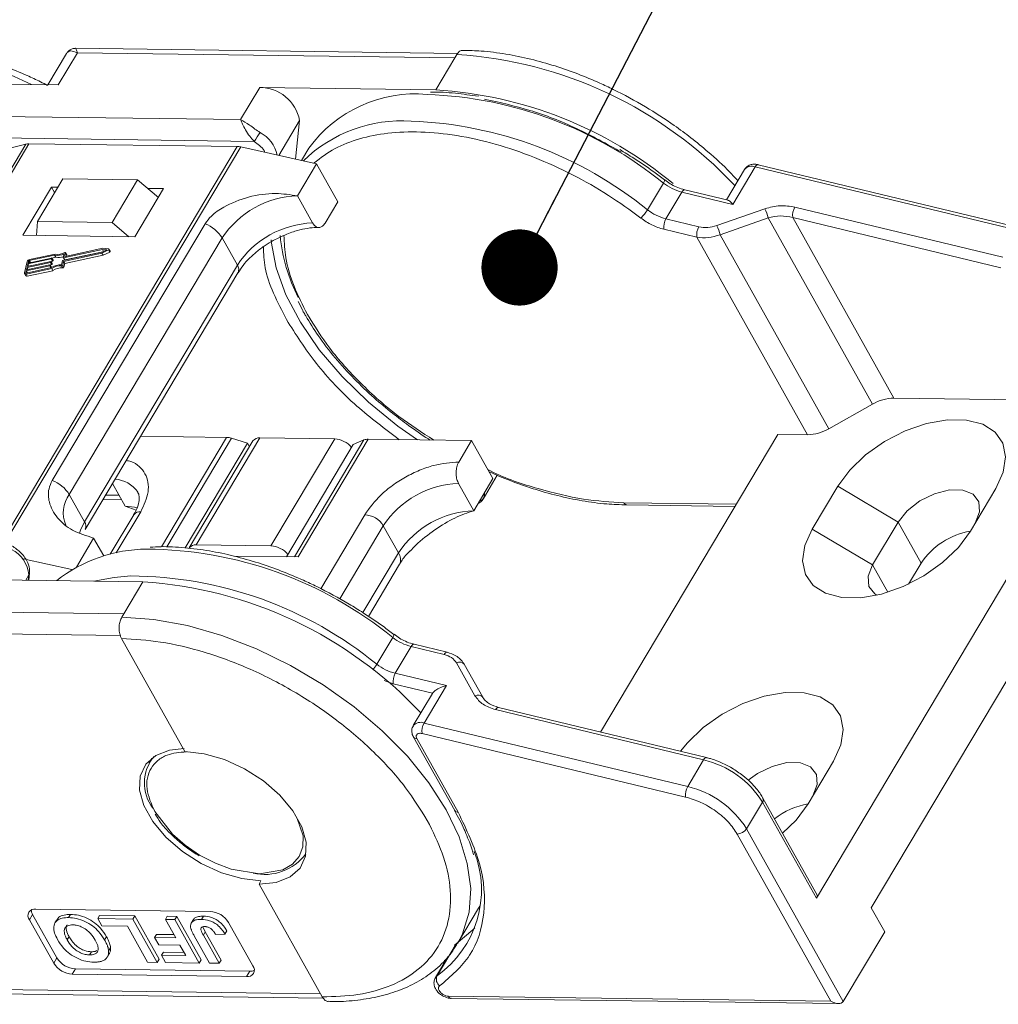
# Model space of a CAD drawing. Header units: millimetres. Extents: x 3117 to 4040, y -135 to 518.
# Tile 37 of 38: x 3873 to 3937, y 332 to 396. Entities that reach past the tile are written whole.
import ezdxf

# ---------------------------------------------------------------- set-up
doc = ezdxf.new("R2010")
doc.units = ezdxf.units.MM
doc.styles.get("Standard").update_dxf_attribs({"font": '仿宋_GB2312.ttf', "width": 0.8})
doc.dimstyles.new('ISO-25.1', dxfattribs={"dimtxt": 6, "dimasz": 5, "dimexe": 3.5, "dimexo": 0.625, "dimgap": 1.5, "dimtad": 1, "dimtoh": 1, "dimdsep": 46, "dimtxsty": 'Standard', "dimcen": 2.5, "dimadec": 0, "dimazin": 0, "dimtfac": 1, "dimtmove": 0, "dimatfit": 3, "dimfxl": 0, "dimarcsym": 0})

msp = doc.modelspace()

# ---------------------------------------------------------------- linework, layer by layer
at = {"color": 7, "linetype": 'Continuous', "lineweight": 15}
for p, q in [((3901.98, 393.906), (3876.925, 394.237)), ((3876.327, 393.893), (3875.109, 391.846)), ((3875.786, 391.838), (3877.039, 393.942)), ((3877.039, 393.942), (3901.795, 393.616)), ((3901.795, 393.616), (3900.542, 391.511)), ((3901.92, 393.826), (3901.795, 393.616)), ((3862.988, 392.006), (3875.786, 391.838)), ((3888.994, 391.663), (3887.741, 389.559)), ((3900.542, 391.511), (3888.994, 391.663)), ((3887.741, 389.559), (3861.735, 389.902)), ((3890.24, 387.214), (3891.605, 389.507)), ((3891.605, 389.507), (3891.344, 386.969)), ((3888.635, 388.132), (3861.716, 388.487)), ((3873.662, 387.951), (3858.19, 361.957)), ((3858.376, 361.954), (3873.863, 387.974)), ((3869.862, 386.966), (3873.662, 387.951)), ((3887.523, 387.794), (3872.033, 361.769)), ((3872.265, 361.745), (3887.752, 387.766)), ((3873.863, 387.974), (3887.523, 387.794)), ((3887.752, 387.766), (3892.721, 386.664)), ((3892.216, 387.678), (3891.742, 386.881)), ((3892.721, 386.664), (3891.468, 384.559)), ((3892.721, 386.664), (3894.117, 384.17)), ((3920.033, 383.997), (3921.495, 386.453)), ((3921.495, 386.453), (3938.776, 382.285)), ((3938.966, 382.431), (3921.685, 386.6)), ((3876.091, 385.682), (3874.421, 382.875)), ((3880.989, 385.617), (3876.091, 385.682)), ((3920.781, 386.286), (3919.596, 384.295)), ((3875.349, 385.126), (3873.47, 381.968)), ((3875.757, 385.12), (3875.349, 385.126)), ((3875.349, 385.126), (3875.548, 384.77)), ((3879.319, 382.811), (3880.989, 385.617)), ((3880.817, 381.871), (3882.696, 385.029)), ((3880.989, 385.617), (3882.353, 384.451)), ((3882.696, 385.029), (3881.661, 385.042)), ((3914.423, 383.643), (3915.467, 385.397)), ((3915.538, 385.604), (3915.543, 385.599)), ((3915.91, 385.351), (3915.555, 385.615)), ((3892.465, 382.778), (3891.468, 384.559)), ((3915.635, 383.052), (3916.679, 384.806)), ((3916.679, 384.806), (3920.033, 383.997)), ((3919.707, 384.268), (3916.869, 384.953)), ((3893.282, 382.767), (3894.117, 384.17)), ((3937.732, 380.531), (3924.089, 383.821)), ((3922.127, 383.707), (3918.973, 382.6)), ((3919.187, 382.008), (3922.341, 383.116)), ((3922.341, 383.116), (3929.187, 370.887)), ((3923.953, 383.131), (3930.586, 371.283)), ((3937.596, 379.84), (3923.953, 383.131)), ((3874.421, 382.875), (3874.365, 381.957)), ((3879.319, 382.811), (3874.421, 382.875)), ((3885.414, 382.725), (3875.392, 365.886)), ((3880.411, 381.877), (3879.319, 382.811)), ((3917.796, 382.531), (3915.635, 383.052)), ((3873.47, 381.968), (3880.817, 381.871)), ((3876.51, 364.957), (3886.532, 381.796)), ((3887.529, 380.015), (3886.532, 381.796)), ((3915.499, 382.362), (3917.66, 381.841)), ((3917.66, 381.841), (3924.915, 368.883)), ((3926.314, 369.279), (3919.187, 382.008)), ((3875.544, 380.671), (3873.889, 380.315)), ((3875.586, 380.74), (3873.904, 380.379)), ((3875.363, 380.473), (3875.624, 380.529)), ((3875.624, 380.529), (3875.544, 380.671)), ((3876.086, 380.307), (3878.641, 380.856)), ((3876.114, 380.508), (3876.173, 380.753)), ((3876.115, 380.501), (3876.195, 380.359)), ((3878.686, 381.046), (3876.132, 380.497)), ((3876.212, 380.355), (3876.132, 380.497)), ((3876.135, 380.257), (3878.643, 380.796)), ((3876.212, 380.355), (3878.715, 380.893)), ((3876.269, 380.819), (3876.214, 380.59)), ((3876.214, 380.115), (3878.723, 380.654)), ((3876.221, 380.579), (3876.214, 380.59)), ((3878.719, 381.113), (3876.232, 380.579)), ((3876.348, 380.69), (3876.268, 380.833)), ((3876.269, 380.819), (3876.349, 380.677)), ((3876.331, 380.6), (3876.349, 380.677)), ((3878.641, 380.856), (3878.963, 381.015)), ((3878.643, 380.796), (3879.081, 381.013)), ((3878.723, 380.654), (3878.643, 380.796)), ((3878.963, 381.015), (3878.686, 381.046)), ((3878.76, 380.915), (3878.686, 381.046)), ((3879.095, 381.071), (3878.719, 381.113)), ((3878.723, 380.654), (3879.161, 380.871)), ((3879.081, 381.013), (3879.161, 380.871)), ((3879.192, 380.919), (3879.112, 381.062)), ((3873.754, 380.256), (3873.572, 379.496)), ((3875.224, 379.971), (3873.687, 379.641)), ((3873.691, 379.492), (3875.346, 379.848)), ((3873.702, 379.704), (3875.239, 380.035)), ((3873.74, 379.863), (3873.702, 379.704)), ((3875.277, 380.193), (3873.74, 379.863)), ((3873.815, 379.729), (3873.74, 379.863)), ((3873.755, 379.926), (3875.292, 380.257)), ((3873.793, 380.085), (3873.755, 379.926)), ((3875.33, 380.415), (3873.793, 380.085)), ((3873.868, 379.95), (3873.793, 380.085)), ((3873.808, 380.148), (3875.345, 380.478)), ((3873.839, 380.275), (3873.808, 380.148)), ((3873.899, 380.167), (3873.839, 380.275)), ((3873.889, 380.315), (3873.964, 380.181)), ((3875.299, 379.837), (3875.224, 379.971)), ((3875.256, 380.023), (3875.249, 379.992)), ((3875.329, 379.849), (3875.249, 379.992)), ((3875.336, 379.888), (3875.256, 380.03)), ((3875.336, 379.881), (3875.256, 380.023)), ((3875.257, 380.029), (3875.357, 380.051)), ((3875.357, 380.051), (3875.277, 380.193)), ((3875.31, 380.245), (3875.302, 380.214)), ((3875.382, 380.071), (3875.302, 380.214)), ((3875.389, 380.11), (3875.309, 380.252)), ((3875.31, 380.251), (3875.41, 380.272)), ((3875.389, 380.103), (3875.31, 380.245)), ((3875.329, 379.849), (3875.336, 379.881)), ((3875.41, 380.272), (3875.33, 380.415)), ((3875.363, 380.467), (3875.355, 380.435)), ((3875.435, 380.293), (3875.355, 380.435)), ((3875.442, 380.331), (3875.362, 380.474)), ((3875.443, 380.324), (3875.363, 380.467)), ((3875.382, 380.071), (3875.389, 380.103)), ((3875.435, 380.293), (3875.443, 380.324)), ((3876.003, 380.042), (3876.061, 380.287)), ((3876.008, 379.971), (3876.088, 379.828)), ((3876.076, 380.012), (3876.135, 380.257)), ((3876.156, 379.87), (3876.076, 380.012)), ((3876.214, 380.115), (3876.135, 380.257)), ((3876.156, 379.87), (3876.214, 380.115)), ((3887.529, 380.015), (3877.507, 363.176)), ((3873.576, 379.455), (3873.656, 379.312)), ((3873.687, 379.641), (3873.656, 379.514)), ((3873.656, 379.514), (3873.669, 379.492)), ((3873.676, 379.428), (3875.358, 379.79)), ((3873.756, 379.286), (3873.676, 379.428)), ((3873.762, 379.507), (3873.687, 379.641)), ((3873.756, 379.286), (3875.438, 379.647)), ((3875.438, 379.647), (3875.358, 379.79)), ((3877.55, 362.676), (3887.572, 379.514)), ((3891.527, 377.632), (3891.793, 377.088)), ((3945.132, 371.445), (3925.506, 338.469)), ((3926.314, 369.279), (3929.187, 370.887)), ((3930.586, 371.283), (3944.515, 371.099)), ((3911.346, 349.378), (3922.971, 368.909)), ((3924.915, 368.883), (3922.971, 368.909)), ((3881.185, 368.782), (3886.815, 368.708)), ((3886.815, 368.708), (3882.546, 361.535)), ((3882.901, 361.52), (3887.147, 368.653)), ((3888.192, 368.336), (3884.103, 361.465)), ((3888.553, 368.478), (3884.377, 361.462)), ((3884.837, 361.663), (3889.013, 368.679)), ((3888.192, 368.336), (3887.147, 368.653)), ((3888.326, 368.097), (3888.192, 368.336)), ((3889.013, 368.679), (3893.912, 368.614)), ((3893.912, 368.614), (3889.736, 361.598)), ((3890.747, 360.878), (3895.132, 368.244)), ((3895.835, 368.538), (3891.272, 360.871)), ((3891.516, 360.868), (3896.11, 368.585)), ((3895.835, 368.538), (3895.132, 368.244)), ((3896.11, 368.585), (3902.892, 368.496)), ((3902.892, 368.496), (3902.057, 367.093)), ((3902.892, 368.496), (3904.288, 366.002)), ((3879.343, 365.688), (3880.176, 364.199)), ((3903.035, 363.897), (3902.038, 365.678)), ((3903.035, 363.897), (3904.288, 366.002)), ((3903.643, 364.655), (3904.577, 366.224)), ((3926.906, 365.498), (3925.235, 362.691)), ((3930.855, 363.147), (3926.906, 365.498)), ((3945.388, 365.198), (3929.102, 337.836)), ((3935.604, 362.555), (3937.274, 365.361)), ((3876.51, 364.957), (3877.507, 363.176)), ((3878.714, 364.632), (3879.943, 364.616)), ((3878.887, 364.923), (3879.778, 364.911)), ((3920.244, 364.328), (3912.87, 364.425)), ((3879.583, 361.129), (3881.192, 363.832)), ((3880.176, 364.199), (3880.884, 363.945)), ((3913.072, 364.276), (3920.158, 364.182)), ((3880.731, 363.631), (3879.189, 361.04)), ((3895.887, 363.638), (3892.997, 358.783)), ((3930.855, 363.147), (3929.185, 360.341)), ((3932.362, 360.456), (3930.855, 363.147)), ((3894.242, 358.109), (3897.102, 362.915)), ((3898.1, 361.134), (3897.102, 362.915)), ((3925.235, 362.691), (3929.185, 360.341)), ((3876.972, 360.204), (3878.105, 362.108)), ((3878.105, 362.108), (3878.766, 360.928)), ((3889.736, 361.598), (3884.837, 361.663)), ((3898.1, 361.134), (3895.766, 357.213)), ((3873.48, 360.751), (3876.685, 360.04)), ((3887.298, 360.923), (3891.516, 360.868)), ((3873.852, 359.336), (3873.901, 359.821)), ((3896.13, 356.965), (3898.164, 360.383)), ((3929.185, 360.341), (3930.187, 358.55)), ((3931.544, 359.081), (3932.362, 360.456)), ((3869.785, 359.39), (3881.333, 359.237)), ((3873.649, 359.339), (3873.857, 359.689)), ((3873.857, 359.689), (3873.821, 359.336)), ((3881.333, 359.237), (3880.08, 357.133)), ((3880.08, 357.133), (3855.324, 357.459)), ((3880.08, 357.133), (3879.955, 356.922)), ((3854.392, 356.057), (3879.85, 355.721)), ((3879.936, 355.508), (3884.085, 348.098)), ((3896.675, 353.825), (3897.719, 355.579)), ((3897.796, 355.781), (3897.791, 355.785)), ((3898.163, 355.533), (3897.807, 355.797)), ((3897.887, 353.234), (3898.931, 354.988)), ((3898.931, 354.988), (3901.093, 354.467)), ((3901.283, 354.614), (3899.121, 355.135)), ((3901.903, 353.919), (3903.112, 351.759)), ((3903.621, 351.664), (3902.412, 353.824)), ((3897.751, 352.544), (3897.159, 352.76)), ((3901.241, 352.425), (3897.887, 353.234)), ((3900.329, 351.922), (3897.751, 352.544)), ((3899.78, 349.97), (3901.241, 352.425)), ((3900.319, 351.907), (3899.066, 349.802)), ((3900.319, 351.907), (3900.329, 351.922)), ((3904.462, 350.846), (3918.106, 347.555)), ((3918.296, 347.702), (3904.653, 350.993)), ((3917.062, 345.801), (3899.78, 349.97)), ((3899.081, 349.052), (3901.786, 344.22)), ((3899.309, 348.945), (3902.014, 344.113)), ((3916.926, 345.111), (3899.644, 349.279)), ((3881.927, 347.673), (3881.739, 347.356)), ((3918.106, 347.555), (3917.062, 345.801)), ((3918.3, 347.701), (3918.296, 347.702)), ((3924.955, 344.664), (3926.625, 347.47)), ((3925.534, 338.719), (3921.998, 345.035)), ((3920.926, 343.031), (3921.97, 344.785)), ((3921.97, 344.785), (3925.506, 338.469)), ((3927.265, 331.708), (3920.926, 343.031)), ((3920.309, 342.686), (3926.448, 331.719)), ((3891.965, 341.27), (3892.028, 341.376)), ((3889.076, 339.616), (3888.951, 339.406)), ((3888.951, 339.406), (3893.099, 331.996)), ((3903.431, 337.956), (3903.351, 337.818)), ((3873.895, 337.058), (3874.104, 337.409)), ((3874.104, 337.409), (3875.7, 334.559)), ((3885.743, 337.609), (3874.313, 337.76)), ((3876.591, 337.413), (3876.466, 337.202)), ((3878.375, 337.141), (3878.5, 337.351)), ((3878.5, 337.351), (3880.803, 337.321)), ((3880.803, 337.321), (3880.678, 337.11)), ((3880.803, 337.321), (3882.398, 334.471)), ((3882.813, 337.082), (3882.938, 337.293)), ((3882.938, 337.293), (3883.566, 337.284)), ((3883.566, 337.284), (3883.441, 337.074)), ((3883.566, 337.284), (3885.162, 334.434)), ((3885.3, 337.298), (3885.175, 337.087)), ((3901.973, 335.503), (3903.351, 337.818)), ((3929.102, 337.836), (3929.979, 336.268)), ((3873.895, 337.058), (3875.491, 334.208)), ((3875.696, 337.062), (3875.571, 336.852)), ((3878.375, 337.141), (3878.641, 336.666)), ((3880.678, 337.11), (3878.375, 337.141)), ((3878.641, 336.666), (3880.316, 336.644)), ((3880.316, 336.644), (3881.645, 334.269)), ((3882.273, 334.26), (3880.678, 337.11)), ((3882.813, 337.082), (3883.488, 335.876)), ((3883.441, 337.074), (3882.813, 337.082)), ((3885.036, 334.224), (3883.441, 337.074)), ((3884.681, 337.119), (3884.556, 336.909)), ((3885.276, 336.6), (3885.427, 336.262)), ((3888.553, 334.036), (3886.958, 336.886)), ((3876.498, 335.953), (3876.373, 335.743)), ((3878.828, 335.737), (3878.954, 335.948)), ((3882.106, 335.895), (3882.232, 336.105)), ((3882.232, 336.105), (3883.368, 336.09)), ((3884.7, 336.012), (3885.706, 334.215)), ((3885.302, 336.051), (3885.427, 336.262)), ((3886.334, 334.207), (3885.302, 336.051)), ((3885.427, 336.262), (3886.46, 334.417)), ((3886.108, 336.096), (3886.715, 336.124)), ((3886.715, 336.124), (3886.841, 336.334)), ((3929.979, 336.268), (3927.265, 331.708)), ((3882.106, 335.895), (3882.372, 335.42)), ((3883.488, 335.876), (3882.106, 335.895)), ((3882.372, 335.42), (3883.754, 335.401)), ((3883.754, 335.401), (3884.142, 334.707)), ((3900.629, 333.381), (3901.881, 335.486)), ((3902.117, 335.76), (3901.973, 335.503)), ((3877.838, 334.754), (3877.963, 334.964)), ((3879.004, 334.624), (3879.129, 334.835)), ((3879.213, 335.225), (3879.088, 335.015)), ((3882.552, 334.728), (3882.677, 334.939)), ((3882.552, 334.728), (3882.817, 334.253)), ((3884.142, 334.707), (3882.552, 334.728)), ((3882.677, 334.939), (3884.023, 334.921)), ((3901.336, 334.638), (3900.52, 333.268)), ((3875.491, 334.208), (3875.7, 334.559)), ((3881.645, 334.269), (3882.273, 334.26)), ((3882.273, 334.26), (3882.398, 334.471)), ((3882.817, 334.253), (3885.036, 334.224)), ((3885.036, 334.224), (3885.162, 334.434)), ((3885.706, 334.215), (3886.334, 334.207)), ((3886.46, 334.417), (3886.334, 334.207)), ((3901.087, 334.382), (3901.182, 334.38)), ((3876.706, 333.485), (3876.915, 333.836)), ((3876.706, 333.485), (3888.136, 333.334)), ((3876.915, 333.836), (3888.345, 333.685)), ((3888.136, 333.334), (3888.345, 333.685)), ((3900.519, 333.267), (3900.629, 333.381)), ((3892.98, 332.21), (3865.076, 332.578)), ((3865.868, 332.274), (3893.164, 331.914)), ((3926.448, 331.719), (3901.37, 332.05)), ((3901.572, 331.9), (3926.939, 331.566))]:
    msp.add_line(p, q, dxfattribs=at)
at = {"color": 7, "linetype": 'Continuous', "lineweight": 15, "flags": 128}
for points in [[(3921.685, 386.6), (3921.664, 386.602), (3921.623, 386.591), (3921.58, 386.561), (3921.537, 386.515), (3921.495, 386.453)], [(3916.679, 384.806), (3916.721, 384.868), (3916.764, 384.915), (3916.807, 384.944), (3916.848, 384.955), (3916.869, 384.953)], [(3899.343, 368.543), (3898.053, 369.456), (3896.128, 371.025), (3894.4, 372.705), (3892.904, 374.462), (3891.669, 376.261), (3890.719, 378.067), (3890.075, 379.843), (3889.748, 381.554), (3889.737, 381.672)], [(3876.132, 380.497), (3876.128, 380.496), (3876.124, 380.497), (3876.121, 380.497), (3876.118, 380.498), (3876.116, 380.5), (3876.115, 380.503), (3876.114, 380.505), (3876.114, 380.508)], [(3876.214, 380.59), (3876.214, 380.587), (3876.215, 380.584), (3876.216, 380.582), (3876.218, 380.58), (3876.221, 380.579), (3876.224, 380.578), (3876.228, 380.578), (3876.232, 380.579)], [(3876.216, 380.835), (3876.226, 380.839), (3876.237, 380.842), (3876.247, 380.843), (3876.256, 380.842), (3876.263, 380.838), (3876.268, 380.833), (3876.27, 380.827), (3876.269, 380.819)], [(3876.349, 380.677), (3876.35, 380.684), (3876.348, 380.69)], [(3879.095, 381.071), (3879.104, 381.069), (3879.111, 381.064), (3879.114, 381.057), (3879.114, 381.048), (3879.11, 381.038), (3879.103, 381.029), (3879.093, 381.02), (3879.081, 381.013)], [(3879.161, 380.871), (3879.173, 380.878), (3879.182, 380.886), (3879.19, 380.896), (3879.194, 380.905), (3879.194, 380.914), (3879.192, 380.919)], [(3875.239, 380.035), (3875.243, 380.035), (3875.247, 380.035), (3875.25, 380.035), (3875.253, 380.033), (3875.255, 380.031), (3875.256, 380.029), (3875.257, 380.026), (3875.256, 380.023)], [(3875.292, 380.257), (3875.296, 380.257), (3875.3, 380.257), (3875.303, 380.256), (3875.306, 380.255), (3875.308, 380.253), (3875.31, 380.251), (3875.31, 380.248), (3875.31, 380.245)], [(3875.326, 379.843), (3875.328, 379.846), (3875.329, 379.849)], [(3875.345, 380.478), (3875.35, 380.479), (3875.353, 380.479), (3875.357, 380.478), (3875.359, 380.477), (3875.361, 380.475), (3875.363, 380.473), (3875.363, 380.47), (3875.363, 380.467)], [(3873.676, 379.428), (3873.652, 379.425), (3873.629, 379.425), (3873.609, 379.429), (3873.593, 379.437), (3873.58, 379.448), (3873.573, 379.462), (3873.57, 379.478), (3873.572, 379.496)], [(3873.656, 379.514), (3873.656, 379.508), (3873.657, 379.503), (3873.659, 379.498), (3873.664, 379.495), (3873.669, 379.492), (3873.676, 379.491), (3873.683, 379.491), (3873.691, 379.492)], [(3937.274, 365.361), (3937.758, 366.429), (3937.912, 367.439), (3937.729, 368.333), (3937.217, 369.057), (3936.408, 369.571), (3935.347, 369.844), (3934.097, 369.86), (3932.731, 369.619), (3931.327, 369.135), (3929.968, 368.435), (3928.732, 367.56), (3927.691, 366.562), (3926.906, 365.498)], [(3903.674, 364.713), (3903.737, 364.943), (3903.741, 365.082)], [(3935.917, 363.081), (3936.207, 363.826), (3936.157, 364.486), (3935.773, 364.981), (3935.101, 365.25), (3934.222, 365.262), (3933.242, 365.014), (3932.28, 364.538), (3931.451, 363.889), (3930.855, 363.147)], [(3880.963, 364.092), (3880.781, 364.136), (3880.176, 364.199)], [(3877.507, 363.176), (3877.244, 362.628), (3877.179, 362.422)], [(3925.235, 362.691), (3924.751, 361.623), (3924.597, 360.613), (3924.781, 359.72), (3925.292, 358.995), (3926.102, 358.482), (3927.162, 358.209), (3928.412, 358.192), (3929.778, 358.433), (3931.182, 358.918), (3932.541, 359.618), (3933.778, 360.492), (3934.818, 361.49), (3935.604, 362.555)], [(3873.901, 359.821), (3873.889, 359.761), (3873.857, 359.689)], [(3929.185, 360.341), (3928.895, 359.595), (3928.945, 358.935), (3929.329, 358.441), (3929.462, 358.356)], [(3878.118, 359.28), (3879.457, 359.527), (3880.546, 359.621)], [(3879.955, 356.922), (3882.059, 356.768), (3884.263, 356.364), (3886.521, 355.717), (3888.787, 354.841), (3891.016, 353.753), (3893.162, 352.476), (3895.18, 351.036), (3897.032, 349.462), (3898.677, 347.786), (3900.084, 346.041), (3901.222, 344.265), (3902.07, 342.493), (3902.61, 340.76), (3902.831, 339.103), (3902.728, 337.554), (3902.304, 336.146), (3902.117, 335.76)], [(3898.931, 354.988), (3898.973, 355.05), (3899.017, 355.097), (3899.06, 355.126), (3899.1, 355.137), (3899.121, 355.135)], [(3901.283, 354.613), (3901.262, 354.616), (3901.221, 354.605), (3901.178, 354.575), (3901.135, 354.529), (3901.093, 354.467)], [(3926.625, 347.47), (3927.109, 348.538), (3927.264, 349.548), (3927.08, 350.442), (3926.569, 351.166), (3925.759, 351.68), (3924.699, 351.953), (3923.449, 351.97), (3922.082, 351.728), (3920.679, 351.244), (3919.319, 350.544), (3918.083, 349.67), (3917.042, 348.671), (3916.592, 348.113)], [(3904.653, 350.993), (3904.631, 350.995), (3904.591, 350.984), (3904.548, 350.954), (3904.505, 350.908), (3904.462, 350.846)], [(3889.076, 339.616), (3887.814, 339.758), (3886.483, 340.145), (3885.162, 340.753), (3883.927, 341.548), (3882.849, 342.483), (3881.993, 343.504), (3881.406, 344.551), (3881.124, 345.565), (3881.162, 346.485), (3881.519, 347.259), (3882.174, 347.841), (3883.089, 348.198), (3884.041, 348.308)], [(3884.085, 348.098), (3885.347, 347.956), (3886.678, 347.57), (3887.999, 346.962), (3889.234, 346.167), (3890.311, 345.232), (3891.168, 344.211), (3891.755, 343.163), (3892.037, 342.149), (3891.998, 341.229), (3891.641, 340.455), (3890.986, 339.873), (3890.072, 339.516), (3888.951, 339.406)], [(3918.296, 347.702), (3918.275, 347.704), (3918.234, 347.693), (3918.191, 347.664), (3918.148, 347.617), (3918.106, 347.555)], [(3925.268, 345.19), (3925.559, 345.936), (3925.508, 346.595), (3925.124, 347.09), (3924.452, 347.359), (3923.573, 347.371), (3922.593, 347.123), (3921.631, 346.647), (3921.034, 346.21)], [(3923.286, 342.733), (3924.17, 343.6), (3924.955, 344.664)], [(3891.455, 343.705), (3891.845, 342.564), (3891.821, 341.849), (3891.582, 341.213), (3891.137, 340.7), (3890.52, 340.337), (3888.98, 340.077), (3887.124, 340.382), (3886.089, 340.767), (3885.058, 341.299), (3884.099, 341.951), (3883.267, 342.677), (3882.114, 344.164), (3882.114, 344.164)], [(3901.881, 335.486), (3902.978, 336.398), (3903.109, 336.537)], [(3901.881, 335.486), (3901.796, 335.406), (3901.773, 335.373)]]:
    msp.add_lwpolyline(points, dxfattribs=at)
at = {"color": 7, "linetype": 'Continuous', "lineweight": 15}
for centre, radius, start, end in [((3863.426, 370.42), 23.921, 63.68222, 87.74889), ((3900.217, 366.597), 27.282, 43.0614, 86.42022), ((3889.014, 389.029), 2.635, 10.46334, 90.43159), ((3898.892, 364.58), 26.982, 50.36006, 86.4947), ((3899.203, 382.621), 8.625, 84.82588, 144.10549), ((3899.03, 365.147), 26.081, 50.9348, 87.91129), ((3898.31, 380.233), 9.246, 86.11186, 134.25055), ((3897.986, 363.393), 26.081, 50.9348, 87.91129), ((3881.53, 393.171), 8.711, 324.66196, 329.24799), ((3887.982, 386.761), 2.212, 12.3939, 62.13915), ((3873.846, 387.212), 0.762, 88.71486, 103.94659), ((3887.501, 386.662), 1.132, 77.19266, 88.88778), ((3921.25, 385.89), 0.614, 66.53191, 139.8865), ((3915.212, 385.609), 0.331, 320.18585, 358.16489), ((3917.486, 388.001), 3.295, 232.19976, 255.82176), ((3891.667, 378.414), 6.148, 91.85146, 146.63211), ((3925.034, 383.277), 1.091, 150.04447, 187.67799), ((3912.355, 384.876), 2.407, 312.5177, 329.20094), ((3916.442, 386.247), 3.295, 232.19976, 255.82176), ((3918.884, 382.2), 3.577, 14.84208, 24.92847), ((3884.579, 380.582), 2.299, 31.86296, 68.72336), ((3892.664, 376.633), 6.148, 91.85146, 146.63211), ((3916.58, 382.508), 1.091, 150.04447, 187.67799), ((3918.741, 381.987), 1.091, 150.04447, 187.67799), ((3915.73, 381.092), 3.577, 14.84208, 24.92847), ((3901.788, 383.112), 11.515, 185.81468, 206.9661), ((3875.747, 381.567), 0.918, 257.21693, 297.64361), ((3875.788, 381.54), 0.825, 255.81963, 301.24295), ((3875.823, 381.37), 0.864, 256.65483, 290.57082), ((3873.939, 380.183), 0.199, 100.13345, 158.28269), ((3873.901, 380.25), 0.0664, 100.13345, 158.28269), ((3875.218, 380.004), 0.0332, 280.13345, 338.28269), ((3875.271, 380.226), 0.0332, 280.13345, 338.28269), ((3875.324, 380.448), 0.0332, 280.13345, 338.28269), ((3875.327, 379.884), 0.00928, 343.83362, 27.82236), ((3875.985, 378.896), 1.145, 89.11156, 123.86502), ((3875.351, 380.083), 0.0332, 280.13345, 338.28269), ((3875.929, 378.996), 0.978, 85.32254, 125.72777), ((3875.381, 380.105), 0.00928, 343.83362, 27.82236), ((3875.404, 380.305), 0.0332, 280.13345, 338.28269), ((3875.434, 380.327), 0.00928, 343.83362, 27.82236), ((3876.014, 380.037), 0.0666, 265.08198, 338.22439), ((3876.092, 380.274), 0.0332, 100.13345, 158.28269), ((3876.094, 379.894), 0.0666, 265.08198, 338.22439), ((3876.206, 380.368), 0.0147, 219.38216, 291.31431), ((3887.144, 379.73), 0.48, 333.29813, 36.49761), ((3873.724, 379.368), 0.0882, 219.38216, 291.31431), ((3876.008, 378.854), 0.978, 85.32254, 125.72777), ((3930.647, 368.398), 2.886, 91.20146, 120.38587), ((3924.854, 371.768), 2.886, 271.20152, 300.38589), ((3886.785, 367.498), 1.21, 72.60466, 88.58202), ((3888.957, 368.179), 0.503, 83.62421, 143.5489), ((3893.82, 367.068), 1.549, 39.39998, 86.5962), ((3896.087, 367.894), 0.692, 88.08646, 111.31749), ((3874.557, 363.744), 2.299, 31.86296, 68.72336), ((3879.424, 364.059), 1.903, 34.29758, 87.55752), ((3902.237, 359.534), 6.148, 91.85146, 146.63211), ((3878.083, 363.769), 1.971, 142.93475, 204.26513), ((3903.347, 364.919), 0.386, 280.55629, 327.76792), ((3913.097, 364.521), 0.246, 202.94294, 264.22845), ((3881.136, 363.332), 0.503, 83.62421, 143.5489), ((3903.234, 357.752), 6.148, 91.85146, 146.63211), ((3877.091, 362.888), 0.506, 336.16518, 34.75455), ((3895.797, 362.104), 1.537, 31.84726, 86.63631), ((3936.406, 357.758), 4.861, 99.51838, 146.28956), ((3871.803, 359.512), 2.062, 4.91796, 63.30134), ((3881.621, 351.797), 9.578, 90.19003, 128.31957), ((3881.451, 335.65), 25.726, 50.7766, 89.69223), ((3884.782, 361.163), 0.503, 83.62421, 143.5489), ((3889.634, 360.032), 1.569, 39.72824, 86.26793), ((3897.475, 360.702), 0.759, 335.12688, 34.66887), ((3880.407, 333.896), 25.726, 50.7766, 89.69223), ((3879.568, 331.877), 27.417, 43.1729, 86.30873), ((3897.501, 355.778), 0.295, 317.73122, 0.56961), ((3899.738, 358.183), 3.295, 232.19976, 255.82176), ((3894.369, 355.231), 2.701, 319.15957, 328.63949), ((3898.694, 356.429), 3.295, 232.19976, 255.82176), ((3902.1, 353.566), 0.405, 39.60984, 119.20492), ((3898.832, 352.69), 1.091, 150.04447, 187.67799), ((3903.309, 351.406), 0.405, 39.60982, 119.20492), ((3899.542, 349.382), 0.634, 67.95947, 138.78612), ((3900.725, 349.425), 1.091, 150.04447, 187.67799), ((3899.287, 349.196), 0.252, 215.21711, 274.84263), ((3884.14, 346.028), 2.708, 139.73938, 217.56912), ((3916.644, 341.436), 6.292, 32.16886, 76.56389), ((3918.006, 345.257), 1.091, 150.04447, 187.67799), ((3915.6, 339.682), 6.292, 32.16886, 76.56389), ((3921.774, 344.934), 0.245, 322.84048, 25.30401), ((3925.857, 339.639), 5.103, 100.20477, 127.48674), ((3901.992, 344.364), 0.251, 214.93658, 274.86713), ((3920.284, 343.454), 0.769, 271.85146, 326.63211), ((3889.321, 343.418), 3.384, 257.01538, 323.15311), ((3896.594, 339.033), 6.944, 305.51899, 21.2394), ((3925.303, 338.618), 0.251, 323.61644, 23.54698), ((3874.237, 337.33), 0.437, 80.0385, 218.45582), ((3874.649, 337.741), 0.637, 183.53369, 211.34635), ((3885.652, 336.075), 1.537, 31.84726, 86.63631), ((3876.796, 335.019), 1.537, 211.84726, 266.63631), ((3877.005, 335.37), 1.537, 211.84726, 266.63631), ((3888.211, 333.764), 0.437, 260.0385, 38.45582), ((3888.376, 334.322), 0.637, 267.14035, 294.94614), ((3901.123, 333.153), 0.545, 155.24274, 232.9685), ((3901.597, 332.146), 0.246, 202.94294, 264.22845)]:
    msp.add_arc(centre, radius, start, end, dxfattribs=at)
msp.add_ellipse((3926.657, 332.07), major_axis=(-0.608, 0.362), ratio=0.577335, start_param=1.570756, end_param=3.141552, dxfattribs=at)
for points, knots in [([(3875.078, 391.793), (3874.928, 391.877), (3874.495, 392.116), (3873.567, 392.535), (3872.294, 393.072), (3870.773, 393.601), (3869.193, 394.044), (3867.574, 394.372), (3866.087, 394.57), (3865.178, 394.587), (3864.785, 394.595)], [0, 0, 0, 0, 0.044532, 0.128331, 0.266735, 0.409213, 0.560805, 0.717582, 0.878061, 1, 1, 1, 1]), ([(3877.039, 393.942), (3876.879, 394.005), (3876.632, 394.102), (3876.411, 394.023), (3876.332, 393.893), (3876.296, 393.834)], [0, 0, 0, 0, 0.498413, 0.772928, 1, 1, 1, 1]), ([(3876.923, 394.237), (3876.85, 394.232), (3876.725, 394.223), (3876.518, 394.124), (3876.423, 394.014), (3876.372, 393.954)], [0, 0, 0, 0, 0.389383, 0.666862, 1, 1, 1, 1]), ([(3876.924, 394.23), (3876.924, 394.232), (3876.923, 394.259), (3876.95, 394.165), (3877.009, 394.017), (3877.039, 393.942)], [0, 0, 0, 0, 0.044563, 0.521846, 1, 1, 1, 1]), ([(3902.339, 394.102), (3902.293, 394.103), (3902.182, 394.104), (3902.035, 393.995), (3901.953, 393.874), (3901.92, 393.826)], [0, 0, 0, 0, 0.29921, 0.721934, 1, 1, 1, 1]), ([(3914.285, 390.404), (3913.588, 390.797), (3912.611, 391.35), (3911.123, 392.044), (3909.848, 392.576), (3908.328, 393.106), (3906.748, 393.549), (3905.129, 393.877), (3903.642, 394.074), (3902.732, 394.092), (3902.339, 394.1)], [0, 0, 0, 0, 0.178285, 0.250353, 0.369383, 0.491915, 0.622286, 0.757117, 0.895131, 1, 1, 1, 1]), ([(3903.342, 391.089), (3902.836, 391.161), (3901.781, 391.311), (3900.728, 391.381), (3900.208, 391.353), (3900.186, 391.352)], [0, 0, 0, 0, 0.4691466, 0.9780858, 1, 1, 1, 1]), ([(3912.73, 387.412), (3911.749, 387.96), (3909.789, 389.055), (3906.716, 390.244), (3904.729, 390.685), (3903.745, 390.903)], [0, 0, 0, 0, 0.335464, 0.670927, 1, 1, 1, 1]), ([(3920.343, 385.549), (3920.174, 385.737), (3919.582, 386.393), (3918.543, 387.336), (3917.312, 388.35), (3915.955, 389.36), (3914.926, 390.003), (3914.285, 390.404)], [0, 0, 0, 0, 0.102121, 0.358403, 0.543901, 0.71537, 1, 1, 1, 1]), ([(3887.741, 389.559), (3887.925, 389.452), (3888.21, 389.287), (3888.66, 388.956), (3888.905, 388.791), (3889.015, 388.717)], [0, 0, 0, 0, 0.498413, 0.772928, 1, 1, 1, 1]), ([(3888.635, 388.132), (3888.533, 388.241), (3888.316, 388.473), (3888.062, 388.884), (3887.863, 389.27), (3887.782, 389.462), (3887.741, 389.559)], [0, 0, 0, 0, 0.23435, 0.498195, 0.748869, 1, 1, 1, 1]), ([(3892.558, 386.716), (3892.995, 387.048), (3893.852, 387.699), (3895.512, 388.336), (3897.398, 388.712), (3899.547, 388.794), (3901.92, 388.56), (3904.438, 388), (3907.001, 387.13), (3909.501, 385.988), (3911.862, 384.648), (3913.285, 383.61), (3913.982, 383.102)], [0, 0, 0, 0, 0.0997786, 0.1957797, 0.2917808, 0.3915594, 0.4940254, 0.5978899, 0.7017543, 0.8042203, 0.9039989, 1, 1, 1, 1]), ([(3889.333, 387.415), (3889.316, 387.452), (3889.247, 387.603), (3889.008, 387.863), (3888.758, 388.044), (3888.635, 388.132)], [0, 0, 0, 0, 0.142722, 0.582056, 1, 1, 1, 1]), ([(3915.534, 385.598), (3915.302, 385.778), (3914.655, 386.275), (3913.674, 386.941), (3912.916, 387.404), (3912.61, 387.591)], [0, 0, 0, 0, 0.250963, 0.697565, 1, 1, 1, 1]), ([(3921.686, 386.597), (3921.681, 386.599), (3921.628, 386.621), (3921.488, 386.63), (3921.273, 386.631), (3921.038, 386.546), (3920.862, 386.422), (3920.808, 386.312), (3920.791, 386.278)], [0, 0, 0, 0, 0.01545, 0.158803, 0.398196, 0.642553, 0.890832, 1, 1, 1, 1]), ([(3916.867, 384.959), (3916.825, 384.968), (3916.645, 385.005), (3916.313, 385.132), (3916.041, 385.28), (3915.91, 385.351)], [0, 0, 0, 0, 0.134775, 0.58549, 1, 1, 1, 1]), ([(3891.468, 384.559), (3890.998, 384.63), (3889.972, 384.784), (3888.253, 384.541), (3886.807, 383.968), (3885.848, 383.314), (3885.541, 382.897), (3885.414, 382.725)], [0, 0, 0, 0, 0.219162, 0.4791659, 0.7354888, 0.890617, 1, 1, 1, 1]), ([(3919.705, 384.259), (3919.72, 384.257), (3919.791, 384.252), (3919.903, 384.142), (3920.002, 384.035), (3920.032, 383.999), (3920.033, 383.997)], [0, 0, 0, 0, 0.155495, 0.743493, 0.9913, 1, 1, 1, 1]), ([(3924.089, 383.821), (3923.766, 383.873), (3923.123, 383.974), (3922.458, 383.796), (3922.127, 383.707)], [0, 0, 0, 0, 0.50287, 1, 1, 1, 1]), ([(3922.341, 383.116), (3922.612, 383.176), (3923.159, 383.296), (3923.687, 383.186), (3923.953, 383.131)], [0, 0, 0, 0, 0.495686, 1, 1, 1, 1]), ([(3889.873, 381.618), (3890.212, 381.789), (3890.686, 382.03), (3891.394, 382.268), (3891.966, 382.407), (3892.497, 382.482), (3892.768, 382.472), (3892.86, 382.469)], [0, 0, 0, 0, 0.329174, 0.461516, 0.675703, 0.889596, 1, 1, 1, 1]), ([(3893.282, 382.767), (3893.23, 382.696), (3893.128, 382.554), (3892.934, 382.467), (3892.738, 382.489), (3892.576, 382.605), (3892.497, 382.729), (3892.465, 382.778)], [0, 0, 0, 0, 0.214694, 0.429388, 0.644082, 0.858775, 1, 1, 1, 1]), ([(3918.973, 382.6), (3918.775, 382.546), (3918.376, 382.439), (3917.99, 382.5), (3917.796, 382.531)], [0, 0, 0, 0, 0.49713, 1, 1, 1, 1]), ([(3892.125, 376.771), (3891.812, 377.389), (3891.173, 378.651), (3890.654, 380.406), (3890.606, 381.469), (3890.585, 381.949)], [0, 0, 0, 0, 0.345534, 0.704664, 1, 1, 1, 1]), ([(3919.187, 382.008), (3918.929, 381.926), (3918.412, 381.761), (3917.911, 381.814), (3917.66, 381.841)], [0, 0, 0, 0, 0.498335, 1, 1, 1, 1]), ([(3887.587, 379.516), (3887.685, 379.675), (3887.882, 379.994), (3888.31, 380.459), (3888.8, 380.901), (3889.316, 381.289), (3889.701, 381.516), (3889.873, 381.618)], [0, 0, 0, 0, 0.214222, 0.430158, 0.6113, 0.825285, 1, 1, 1, 1]), ([(3890.749, 376.435), (3890.153, 377.599), (3889.299, 379.267), (3889.25, 380.759), (3889.236, 381.211)], [0, 0, 0, 0, 0.6973814, 1, 1, 1, 1]), ([(3891.793, 377.088), (3891.82, 377.028), (3891.882, 376.892), (3891.972, 376.756), (3892.022, 376.681)], [0, 0, 0, 0, 0.446614, 1, 1, 1, 1]), ([(3892.022, 376.681), (3892.279, 376.252), (3892.834, 375.326), (3893.909, 373.94), (3895.143, 372.571), (3896.415, 371.358), (3897.618, 370.344), (3898.814, 369.443), (3899.648, 368.859), (3900.139, 368.556), (3900.178, 368.532)], [0, 0, 0, 0, 0.1438907, 0.3105339, 0.4725374, 0.623414, 0.7536871, 0.8609342, 0.9887003, 1, 1, 1, 1]), ([(3900.416, 368.528), (3899.635, 369.033), (3897.889, 370.161), (3895.583, 372.228), (3893.533, 374.498), (3892.585, 376.028), (3892.125, 376.771)], [0, 0, 0, 0, 0.219901, 0.4921, 0.753435, 1, 1, 1, 1]), ([(3898.15, 368.558), (3897.198, 369.275), (3895.154, 370.816), (3892.595, 373.528), (3891.359, 375.474), (3890.749, 376.435)], [0, 0, 0, 0, 0.30584, 0.657219, 1, 1, 1, 1]), ([(3881.192, 363.832), (3881.4, 364.274), (3881.72, 364.954), (3881.697, 365.777), (3881.507, 366.349), (3881.112, 366.799), (3880.708, 367.118), (3880.346, 367.173), (3880.237, 367.19)], [0, 0, 0, 0, 0.293282, 0.451161, 0.61239, 0.773619, 0.931498, 1, 1, 1, 1]), ([(3902.057, 367.093), (3901.516, 367.052), (3900.683, 366.991), (3899.472, 366.566), (3898.549, 366.122), (3897.687, 365.567), (3896.692, 364.757), (3896.204, 364.079), (3895.887, 363.638)], [0, 0, 0, 0, 0.239457, 0.368361, 0.5, 0.631639, 0.760543, 1, 1, 1, 1]), ([(3902.038, 365.678), (3901.998, 365.766), (3901.918, 365.942), (3901.87, 366.276), (3901.886, 366.616), (3901.955, 366.898), (3902.028, 367.037), (3902.057, 367.093)], [0, 0, 0, 0, 0.214694, 0.429388, 0.644082, 0.858775, 1, 1, 1, 1]), ([(3912.87, 364.425), (3911.997, 364.474), (3910.199, 364.574), (3907.233, 365.318), (3905.089, 366.01), (3904.013, 366.57), (3903.952, 366.602)], [0, 0, 0, 0, 0.309632, 0.63781, 0.979632, 1, 1, 1, 1]), ([(3904.038, 366.449), (3904.499, 366.251), (3905.458, 365.838), (3906.958, 365.316), (3908.539, 364.867), (3910.156, 364.532), (3911.684, 364.322), (3912.632, 364.297), (3913.067, 364.286)], [0, 0, 0, 0, 0.150224, 0.31255, 0.485152, 0.663538, 0.845986, 1, 1, 1, 1]), ([(3875.392, 365.886), (3875.308, 365.704), (3875.091, 365.23), (3875.164, 364.355), (3875.667, 363.397), (3876.673, 362.547), (3877.623, 362.256), (3878.105, 362.108)], [0, 0, 0, 0, 0.109672, 0.284648, 0.519248, 0.75632, 1, 1, 1, 1]), ([(3880.983, 365.12), (3881.011, 365.077), (3881.085, 364.965), (3881.111, 364.693), (3881.032, 364.269), (3880.903, 363.9), (3880.748, 363.676), (3880.716, 363.629)], [0, 0, 0, 0, 0.169767, 0.442992, 0.691877, 0.935537, 1, 1, 1, 1]), ([(3903.312, 364.362), (3903.37, 364.391), (3903.494, 364.453), (3903.584, 364.575), (3903.633, 364.64)], [0, 0, 0, 0, 0.466669, 1, 1, 1, 1]), ([(3898.88, 361.267), (3898.992, 361.387), (3899.463, 361.894), (3900.487, 362.671), (3901.824, 363.493), (3902.628, 363.761), (3903.035, 363.897)], [0, 0, 0, 0, 0.092313, 0.38999, 0.690803, 1, 1, 1, 1]), ([(3873.878, 359.825), (3873.89, 359.87), (3873.944, 360.081), (3873.825, 360.429), (3873.614, 360.819), (3873.283, 361.219), (3872.951, 361.45), (3872.743, 361.594)], [0, 0, 0, 0, 0.068968, 0.327334, 0.506759, 0.690615, 1, 1, 1, 1]), ([(3894.863, 357.772), (3894.16, 358.17), (3893.175, 358.727), (3891.679, 359.426), (3890.401, 359.961), (3888.878, 360.497), (3887.298, 360.943), (3885.678, 361.284), (3884.067, 361.487), (3882.766, 361.564), (3882.043, 361.516), (3881.815, 361.501)], [0, 0, 0, 0, 0.163115, 0.228664, 0.336963, 0.448378, 0.566846, 0.689283, 0.814509, 0.941662, 1, 1, 1, 1]), ([(3898.176, 360.387), (3898.2, 360.431), (3898.317, 360.652), (3898.56, 360.966), (3898.812, 361.216), (3898.872, 361.275)], [0, 0, 0, 0, 0.162265, 0.802359, 1, 1, 1, 1]), ([(3897.787, 355.78), (3897.554, 355.959), (3896.907, 356.457), (3895.927, 357.123), (3895.169, 357.586), (3894.863, 357.772)], [0, 0, 0, 0, 0.250963, 0.697566, 1, 1, 1, 1]), ([(3879.955, 356.922), (3879.912, 356.835), (3879.827, 356.662), (3879.771, 356.329), (3879.778, 355.989), (3879.84, 355.705), (3879.909, 355.564), (3879.936, 355.508)], [0, 0, 0, 0, 0.214694, 0.429388, 0.644082, 0.858775, 1, 1, 1, 1]), ([(3879.936, 355.508), (3880.779, 355.459), (3882.516, 355.358), (3885.392, 354.671), (3888.414, 353.555), (3891.424, 351.997), (3894.228, 350.094), (3896.65, 347.971), (3898.626, 345.77), (3899.543, 344.292), (3899.988, 343.574)], [0, 0, 0, 0, 0.116516, 0.2400113, 0.3686408, 0.5, 0.6313592, 0.7599887, 0.883484, 1, 1, 1, 1]), ([(3899.119, 355.141), (3899.078, 355.15), (3898.897, 355.187), (3898.565, 355.314), (3898.293, 355.462), (3898.163, 355.533)], [0, 0, 0, 0, 0.134775, 0.58549, 1, 1, 1, 1]), ([(3901.093, 354.467), (3901.27, 354.408), (3901.623, 354.291), (3901.81, 354.043), (3901.903, 353.919)], [0, 0, 0, 0, 0.50287, 1, 1, 1, 1]), ([(3902.38, 353.868), (3902.308, 353.97), (3902.173, 354.161), (3901.815, 354.436), (3901.487, 354.546), (3901.283, 354.613)], [0, 0, 0, 0, 0.2993867, 0.5662075, 1, 1, 1, 1]), ([(3901.241, 352.425), (3901.239, 352.425), (3901.179, 352.411), (3900.981, 352.355), (3900.705, 352.234), (3900.447, 352.063), (3900.366, 351.967), (3900.329, 351.922)], [0, 0, 0, 0, 0.005392, 0.158986, 0.523434, 0.782178, 1, 1, 1, 1]), ([(3903.112, 351.759), (3903.267, 351.553), (3903.579, 351.139), (3904.167, 350.944), (3904.462, 350.846)], [0, 0, 0, 0, 0.49713, 1, 1, 1, 1]), ([(3904.653, 350.993), (3904.447, 351.06), (3904.12, 351.166), (3903.774, 351.431), (3903.652, 351.613), (3903.589, 351.708)], [0, 0, 0, 0, 0.4458675, 0.7106079, 1, 1, 1, 1]), ([(3899.076, 349.793), (3899.049, 349.751), (3898.969, 349.626), (3898.963, 349.367), (3899.013, 349.159), (3899.077, 349.064), (3899.084, 349.053)], [0, 0, 0, 0, 0.188448, 0.563489, 0.951812, 1, 1, 1, 1]), ([(3899.309, 348.945), (3899.295, 348.973), (3899.268, 349.028), (3899.259, 349.106), (3899.272, 349.176), (3899.31, 349.232), (3899.369, 349.273), (3899.448, 349.295), (3899.541, 349.299), (3899.61, 349.286), (3899.644, 349.279)], [0, 0, 0, 0, 0.125146, 0.250008, 0.375298, 0.500008, 0.625298, 0.750008, 0.875147, 1, 1, 1, 1]), ([(3882.114, 344.164), (3881.892, 344.669), (3881.551, 345.447), (3881.601, 346.376), (3881.835, 347.014), (3882.285, 347.522), (3883.001, 347.974), (3883.742, 348.04), (3884.188, 348.08)], [0, 0, 0, 0, 0.250551, 0.385427, 0.523166, 0.660904, 0.79578, 1, 1, 1, 1]), ([(3919.985, 347.003), (3919.651, 347.179), (3919.183, 347.426), (3918.608, 347.626), (3918.385, 347.672), (3918.298, 347.69)], [0, 0, 0, 0, 0.6043158, 0.845797, 1, 1, 1, 1]), ([(3921.99, 345.035), (3921.982, 345.054), (3921.89, 345.271), (3921.604, 345.629), (3921.174, 346.109), (3920.651, 346.572), (3920.222, 346.849), (3919.985, 347.003)], [0, 0, 0, 0, 0.025706, 0.288852, 0.490932, 0.718145, 1, 1, 1, 1]), ([(3916.926, 345.111), (3917.258, 345.01), (3917.939, 344.802), (3918.93, 344.21), (3919.782, 343.481), (3920.136, 342.946), (3920.309, 342.686)], [0, 0, 0, 0, 0.243516, 0.5, 0.756484, 1, 1, 1, 1]), ([(3882.144, 343.991), (3882.256, 343.808), (3882.51, 343.392), (3882.911, 342.933), (3883.193, 342.67), (3883.248, 342.619)], [0, 0, 0, 0, 0.385582, 0.880565, 1, 1, 1, 1]), ([(3902.014, 344.113), (3902.555, 342.973), (3903.656, 340.653), (3903.861, 337.42), (3903.011, 334.615), (3901.525, 333.343), (3900.795, 332.718)], [0, 0, 0, 0, 0.24562, 0.5, 0.75438, 1, 1, 1, 1]), ([(3901.78, 344.22), (3902.012, 343.805), (3902.295, 343.299), (3902.48, 342.805), (3902.514, 342.716)], [0, 0, 0, 0, 0.8195963, 1, 1, 1, 1]), ([(3899.988, 343.574), (3900.346, 342.858), (3901.083, 341.382), (3901.56, 339.201), (3901.497, 337.11), (3900.797, 335.254), (3899.499, 333.753), (3897.692, 332.7), (3895.548, 332.079), (3893.899, 332.023), (3893.099, 331.996)], [0, 0, 0, 0, 0.116516, 0.240011, 0.368641, 0.5, 0.631359, 0.759989, 0.883484, 1, 1, 1, 1]), ([(3883.248, 342.619), (3883.366, 342.504), (3883.678, 342.201), (3884.272, 341.732), (3884.771, 341.416), (3885.03, 341.252)], [0, 0, 0, 0, 0.225939, 0.598114, 1, 1, 1, 1]), ([(3902.514, 342.716), (3902.672, 342.354), (3902.876, 341.884), (3902.986, 341.435), (3903.011, 341.332)], [0, 0, 0, 0, 0.77149, 1, 1, 1, 1]), ([(3875.721, 337.049), (3875.734, 337.088), (3875.784, 337.233), (3876.062, 337.363), (3876.371, 337.411), (3876.557, 337.412), (3876.591, 337.413)], [0, 0, 0, 0, 0.142638, 0.530129, 0.914533, 1, 1, 1, 1]), ([(3876.591, 337.413), (3876.761, 337.402), (3877.102, 337.38), (3877.659, 337.188), (3878.167, 336.881), (3878.632, 336.457), (3878.835, 336.135), (3878.954, 335.948)], [0, 0, 0, 0, 0.192376, 0.386627, 0.570921, 0.749918, 1, 1, 1, 1]), ([(3884.695, 337.11), (3884.712, 337.136), (3884.77, 337.221), (3884.986, 337.286), (3885.192, 337.294), (3885.3, 337.298)], [0, 0, 0, 0, 0.168914, 0.56305, 1, 1, 1, 1]), ([(3885.3, 337.298), (3885.475, 337.283), (3885.747, 337.261), (3886.142, 337.083), (3886.447, 336.863), (3886.68, 336.601), (3886.792, 336.415), (3886.841, 336.334)], [0, 0, 0, 0, 0.294754, 0.457598, 0.620446, 0.836095, 1, 1, 1, 1]), ([(3875.737, 335.765), (3875.665, 335.908), (3875.519, 336.196), (3875.457, 336.621), (3875.598, 336.959), (3875.928, 337.158), (3876.246, 337.2), (3876.432, 337.202), (3876.466, 337.202)], [0, 0, 0, 0, 0.191632, 0.384748, 0.597539, 0.779434, 0.95988, 1, 1, 1, 1]), ([(3876.733, 336.727), (3876.615, 336.718), (3876.389, 336.701), (3876.209, 336.529), (3876.157, 336.285), (3876.232, 336.014), (3876.332, 335.822), (3876.373, 335.743)], [0, 0, 0, 0, 0.223014, 0.426715, 0.599743, 0.8345, 1, 1, 1, 1]), ([(3876.498, 335.953), (3876.428, 336.096), (3876.313, 336.33), (3876.282, 336.601), (3876.349, 336.692), (3876.371, 336.722)], [0, 0, 0, 0, 0.510506, 0.835715, 1, 1, 1, 1]), ([(3876.466, 337.202), (3876.636, 337.191), (3876.977, 337.169), (3877.534, 336.977), (3878.041, 336.671), (3878.507, 336.247), (3878.71, 335.925), (3878.828, 335.737)], [0, 0, 0, 0, 0.192376, 0.386627, 0.570921, 0.749918, 1, 1, 1, 1]), ([(3878.211, 335.727), (3878.121, 335.871), (3877.973, 336.108), (3877.641, 336.414), (3877.305, 336.608), (3876.987, 336.712), (3876.808, 336.723), (3876.733, 336.727)], [0, 0, 0, 0, 0.300079, 0.491507, 0.683928, 0.866896, 1, 1, 1, 1]), ([(3884.468, 336.552), (3884.465, 336.637), (3884.459, 336.807), (3884.608, 336.983), (3884.856, 337.078), (3885.065, 337.084), (3885.175, 337.087)], [0, 0, 0, 0, 0.249405, 0.499779, 0.737005, 1, 1, 1, 1]), ([(3885.4, 336.613), (3885.346, 336.611), (3885.258, 336.608), (3885.169, 336.564), (3885.128, 336.497), (3885.153, 336.323), (3885.237, 336.17), (3885.302, 336.051)], [0, 0, 0, 0, 0.18477, 0.299721, 0.415218, 0.548197, 1, 1, 1, 1]), ([(3885.175, 337.087), (3885.35, 337.073), (3885.622, 337.051), (3886.017, 336.872), (3886.321, 336.653), (3886.554, 336.39), (3886.667, 336.204), (3886.715, 336.124)], [0, 0, 0, 0, 0.294754, 0.457598, 0.620446, 0.836095, 1, 1, 1, 1]), ([(3885.824, 336.451), (3885.8, 336.47), (3885.75, 336.507), (3885.669, 336.552), (3885.587, 336.584), (3885.515, 336.602), (3885.453, 336.611), (3885.418, 336.612), (3885.4, 336.613)], [0, 0, 0, 0, 0.189934, 0.385839, 0.560405, 0.742121, 0.870181, 1, 1, 1, 1]), ([(3877.963, 334.964), (3877.822, 334.977), (3877.584, 334.999), (3877.226, 335.164), (3876.919, 335.383), (3876.675, 335.659), (3876.555, 335.86), (3876.498, 335.953)], [0, 0, 0, 0, 0.243708, 0.411455, 0.579081, 0.803429, 1, 1, 1, 1]), ([(3878.954, 335.948), (3878.973, 335.912), (3879.013, 335.841), (3879.064, 335.734), (3879.112, 335.628), (3879.156, 335.507), (3879.197, 335.37), (3879.208, 335.274), (3879.213, 335.225)], [0, 0, 0, 0, 0.144333, 0.288896, 0.43326, 0.578073, 0.787796, 1, 1, 1, 1]), ([(3884.7, 336.012), (3884.681, 336.047), (3884.642, 336.119), (3884.592, 336.217), (3884.549, 336.308), (3884.517, 336.39), (3884.486, 336.472), (3884.474, 336.526), (3884.468, 336.552)], [0, 0, 0, 0, 0.195253, 0.390637, 0.541833, 0.693381, 0.846202, 1, 1, 1, 1]), ([(3886.108, 336.096), (3886.097, 336.113), (3886.075, 336.149), (3886.04, 336.202), (3886.003, 336.256), (3885.957, 336.315), (3885.902, 336.383), (3885.85, 336.428), (3885.824, 336.451)], [0, 0, 0, 0, 0.146273, 0.292648, 0.438947, 0.585584, 0.790322, 1, 1, 1, 1]), ([(3878.112, 334.279), (3877.942, 334.29), (3877.6, 334.312), (3877.042, 334.508), (3876.531, 334.817), (3876.062, 335.248), (3875.857, 335.575), (3875.737, 335.765)], [0, 0, 0, 0, 0.190951, 0.383806, 0.567202, 0.749158, 1, 1, 1, 1]), ([(3876.373, 335.743), (3876.462, 335.598), (3876.606, 335.365), (3876.925, 335.065), (3877.241, 334.879), (3877.561, 334.772), (3877.747, 334.76), (3877.838, 334.754)], [0, 0, 0, 0, 0.30115, 0.485556, 0.671153, 0.838464, 1, 1, 1, 1]), ([(3877.838, 334.754), (3877.948, 334.76), (3878.148, 334.772), (3878.337, 334.905), (3878.424, 335.101), (3878.384, 335.387), (3878.272, 335.606), (3878.211, 335.727)], [0, 0, 0, 0, 0.206921, 0.375523, 0.544118, 0.748218, 1, 1, 1, 1]), ([(3878.828, 335.737), (3878.848, 335.702), (3878.887, 335.63), (3878.939, 335.524), (3878.986, 335.417), (3879.031, 335.296), (3879.072, 335.16), (3879.083, 335.063), (3879.088, 335.015)], [0, 0, 0, 0, 0.144333, 0.288896, 0.43326, 0.578073, 0.787796, 1, 1, 1, 1]), ([(3893.496, 331.712), (3893.631, 331.706), (3894.303, 331.676), (3895.444, 331.774), (3896.901, 332.018), (3898.252, 332.44), (3899.49, 333.031), (3900.585, 333.808), (3901.499, 334.721), (3901.919, 335.45), (3902.119, 335.797)], [0, 0, 0, 0, 0.0335802, 0.1682893, 0.304412, 0.4419288, 0.5811384, 0.7227666, 0.8682805, 1, 1, 1, 1]), ([(3878.312, 335.039), (3878.281, 335.021), (3878.19, 334.966), (3878.053, 334.965), (3877.963, 334.964)], [0, 0, 0, 0, 0.342803, 1, 1, 1, 1]), ([(3879.088, 335.015), (3879.088, 334.951), (3879.087, 334.822), (3879.036, 334.68), (3878.976, 334.573), (3878.912, 334.499), (3878.836, 334.432), (3878.77, 334.399), (3878.737, 334.382)], [0, 0, 0, 0, 0.234577, 0.474616, 0.602394, 0.731366, 0.864712, 1, 1, 1, 1]), ([(3879.213, 335.225), (3879.213, 335.162), (3879.211, 335.033), (3879.17, 334.907), (3879.134, 334.846), (3879.128, 334.836)], [0, 0, 0, 0, 0.448018, 0.906469, 1, 1, 1, 1]), ([(3878.737, 334.382), (3878.707, 334.369), (3878.646, 334.343), (3878.545, 334.317), (3878.443, 334.297), (3878.337, 334.286), (3878.227, 334.279), (3878.15, 334.279), (3878.112, 334.279)], [0, 0, 0, 0, 0.173824, 0.348753, 0.509989, 0.671947, 0.83568, 1, 1, 1, 1]), ([(3900.53, 333.261), (3900.503, 333.218), (3900.424, 333.092), (3900.413, 332.831), (3900.493, 332.572), (3900.637, 332.355), (3900.797, 332.196), (3900.923, 332.113), (3900.976, 332.079)], [0, 0, 0, 0, 0.107589, 0.31881, 0.537513, 0.693411, 0.871699, 1, 1, 1, 1]), ([(3900.795, 332.718), (3900.775, 332.701), (3900.735, 332.667), (3900.713, 332.591), (3900.717, 332.505), (3900.747, 332.443), (3900.762, 332.411)], [0, 0, 0, 0, 0.249218, 0.499946, 0.749226, 1, 1, 1, 1]), ([(3900.762, 332.411), (3900.793, 332.366), (3900.84, 332.297), (3900.937, 332.213), (3901.022, 332.156), (3901.113, 332.109), (3901.233, 332.063), (3901.316, 332.055), (3901.37, 332.05)], [0, 0, 0, 0, 0.239443, 0.369379, 0.5, 0.629936, 0.760557, 1, 1, 1, 1]), ([(3900.976, 332.079), (3901.099, 332.02), (3901.269, 331.939), (3901.473, 331.9), (3901.547, 331.905), (3901.571, 331.907)], [0, 0, 0, 0, 0.63448, 0.877804, 1, 1, 1, 1]), ([(3893.099, 331.996), (3893.149, 331.925), (3893.247, 331.784), (3893.394, 331.695), (3893.478, 331.707), (3893.496, 331.709)], [0, 0, 0, 0, 0.436265, 0.872529, 1, 1, 1, 1])]:
    msp.add_open_spline(points, degree=3, knots=knots, dxfattribs=at)
msp.add_open_spline([(3913.982, 383.102), (3914.222, 382.936), (3914.702, 382.605), (3915.234, 382.443), (3915.499, 382.362)], degree=3, dxfattribs=at)

# ---------------------------------------------------------------- leaders
at = {"color": 5, "lineweight": 9}
msp.add_leader([(3906.035, 379.856), (3929.28, 424.758), (3936.986, 424.758)], dimstyle='ISO-25.1', override={"dimgap": 1.5, "dimtad": 0, "dimldrblk": 'Dot'}, dxfattribs=at)

doc.saveas('drawing.dxf')
